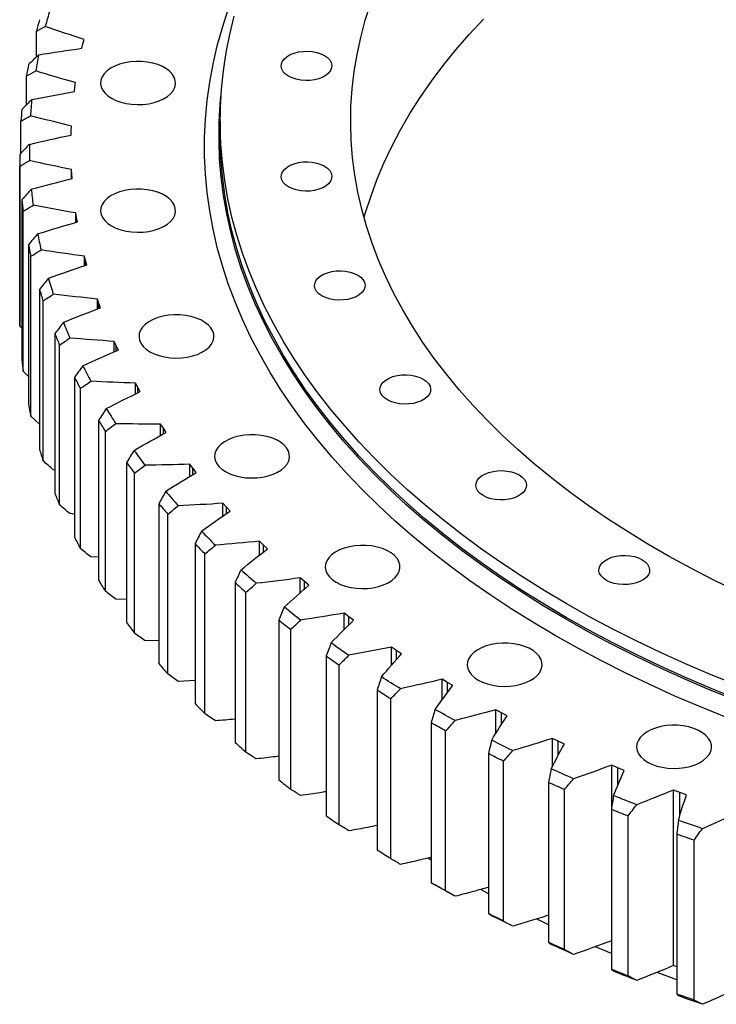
# Model space of a CAD drawing. Header units: millimetres. Extents: x 19 to 5115, y 5136 to 9143.
# Tile 8 of 13: x 3002 to 3290, y 6880 to 7287. Entities that reach past the tile are written whole.
import ezdxf

# ---------------------------------------------------------------- set-up
doc = ezdxf.new("R2010")
doc.units = ezdxf.units.MM
doc.header["$LTSCALE"] = 20

msp = doc.modelspace()

# ---------------------------------------------------------------- linework, layer by layer
at = {"color": 7, "linetype": 'Continuous', "lineweight": 25}
for p, q in [((3008.63, 7271.97), (3008.63, 7282.66)), ((3027.52, 7275.58), (3027.92, 7277.42)), ((3027.92, 7277.42), (3028.38, 7279.25)), ((3004.53, 7252.16), (3004.53, 7264.12)), ((3024.61, 7259.52), (3024.89, 7261.37)), ((3024.39, 7257.68), (3024.61, 7259.52)), ((3002.24, 7232.15), (3002.24, 7245.48)), ((3084.73, 7245.42), (3084.73, 7239.7)), ((3023.03, 7239.7), (3023.07, 7241.55)), ((3023.07, 7241.55), (3023.17, 7243.4)), ((3001.73, 7231.54), (3001.73, 7165.4)), ((3001.79, 7160.65), (3001.79, 7226.79)), ((3023.29, 7223.55), (3023.21, 7225.4)), ((3023.21, 7221.65), (3023.21, 7225.4)), ((3023.43, 7221.71), (3023.29, 7223.55)), ((3023.29, 7221.67), (3023.29, 7223.55)), ((3002.64, 7212.93), (3002.64, 7146.79)), ((3003.17, 7141.98), (3003.17, 7208.12)), ((3025.27, 7205.6), (3025.01, 7207.44)), ((3025.01, 7203.58), (3025.01, 7207.44)), ((3025.6, 7203.75), (3025.27, 7205.6)), ((3025.27, 7203.66), (3025.27, 7205.6)), ((3005.38, 7194.31), (3005.38, 7128.17)), ((3006.38, 7123.38), (3006.38, 7189.52)), ((3029.01, 7187.73), (3028.57, 7189.56)), ((3028.57, 7185.58), (3028.57, 7189.56)), ((3029.52, 7185.9), (3029.01, 7187.73)), ((3029.01, 7185.73), (3029.01, 7187.73)), ((3009.94, 7175.8), (3009.94, 7109.66)), ((3011.41, 7104.92), (3011.41, 7171.06)), ((3034.5, 7170.01), (3033.88, 7171.83)), ((3033.88, 7167.7), (3033.88, 7171.83)), ((3035.18, 7168.21), (3034.5, 7170.01)), ((3034.5, 7167.94), (3034.5, 7170.01)), ((3002.64, 7159.77), (3001.79, 7160.65)), ((3016.31, 7157.48), (3016.31, 7091.34)), ((3018.24, 7086.65), (3018.24, 7152.79)), ((3041.71, 7152.51), (3040.91, 7154.3)), ((3040.91, 7150), (3040.91, 7154.3)), ((3042.57, 7150.72), (3041.71, 7152.51)), ((3041.71, 7150.35), (3041.71, 7152.51)), ((3005.38, 7139.8), (3003.17, 7141.98)), ((3024.46, 7139.39), (3024.46, 7073.25)), ((3026.84, 7068.63), (3026.84, 7134.77)), ((3050.63, 7135.26), (3049.66, 7137.02)), ((3049.66, 7132.53), (3049.66, 7137.02)), ((3051.66, 7133.51), (3050.63, 7135.26)), ((3050.63, 7133.01), (3050.63, 7135.26)), ((3009.94, 7120.05), (3006.38, 7123.38)), ((3034.37, 7121.6), (3034.37, 7055.46)), ((3061.22, 7118.34), (3060.08, 7120.07)), ((3060.08, 7115.34), (3060.08, 7120.07)), ((3062.43, 7116.62), (3061.22, 7118.34)), ((3061.22, 7115.96), (3061.22, 7118.34)), ((3037.2, 7050.93), (3037.2, 7117.07)), ((3046, 7104.16), (3046, 7038.02)), ((3073.46, 7101.79), (3072.15, 7103.47)), ((3072.15, 7098.47), (3072.15, 7103.47)), ((3074.83, 7100.11), (3073.46, 7101.79)), ((3073.46, 7099.27), (3073.46, 7101.79)), ((3016.31, 7101.06), (3015.65, 7101.14)), ((3049.28, 7033.59), (3049.28, 7099.73)), ((3059.33, 7087.13), (3059.33, 7020.99)), ((3087.29, 7085.66), (3085.82, 7087.3)), ((3085.82, 7081.97), (3085.82, 7087.3)), ((3088.83, 7084.03), (3087.29, 7085.66)), ((3087.29, 7082.98), (3087.29, 7085.66)), ((3024.46, 7082.85), (3022.52, 7083.01)), ((3063.04, 7016.67), (3063.04, 7082.81)), ((3074.31, 7070.56), (3074.31, 7004.42)), ((3102.69, 7070.01), (3101.06, 7071.6)), ((3101.06, 7065.88), (3101.06, 7071.6)), ((3104.38, 7068.44), (3102.69, 7070.01)), ((3102.69, 7067.14), (3102.69, 7070.01)), ((3034.37, 7064.98), (3031.16, 7065.13)), ((3078.43, 7000.23), (3078.43, 7066.37)), ((3090.88, 7054.51), (3090.88, 6988.37)), ((3119.59, 7054.89), (3117.81, 7056.43)), ((3117.81, 7050.22), (3117.81, 7056.43)), ((3121.43, 7053.38), (3119.59, 7054.89)), ((3119.59, 7051.78), (3119.59, 7054.89)), ((3095.41, 6984.32), (3095.41, 7050.45)), ((3046, 7047.5), (3041.53, 7047.57)), ((3137.95, 7040.35), (3136.02, 7041.82)), ((3136.02, 7035.02), (3136.02, 7041.82)), ((3109.01, 7039.02), (3109.01, 6972.88)), ((3139.94, 7038.89), (3137.95, 7040.35)), ((3137.95, 7036.94), (3137.95, 7040.35)), ((3113.92, 6968.98), (3113.92, 7035.12)), ((3059.33, 7030.47), (3053.61, 7030.37)), ((3128.62, 7024.15), (3128.62, 6958.01)), ((3157.71, 7026.43), (3155.63, 7027.83)), ((3155.63, 7020.3), (3155.63, 7027.83)), ((3159.83, 7025.04), (3157.71, 7026.43)), ((3157.71, 7022.64), (3157.71, 7026.43)), ((3133.91, 6954.28), (3133.91, 7020.42)), ((3074.31, 7013.94), (3067.36, 7013.59)), ((3178.8, 7013.17), (3176.58, 7014.51)), ((3176.58, 7006), (3176.58, 7014.51)), ((3181.05, 7011.86), (3178.8, 7013.17)), ((3178.8, 7008.91), (3178.8, 7013.17)), ((3149.65, 7009.94), (3149.65, 6943.8)), ((3155.3, 6940.25), (3155.3, 7006.39)), ((3201.15, 7000.63), (3198.81, 7001.89)), ((3198.81, 6992.05), (3198.81, 7001.89)), ((3203.53, 6999.39), (3201.15, 7000.63)), ((3201.15, 6995.73), (3201.15, 7000.63)), ((3172.05, 6996.45), (3172.05, 6930.31)), ((3178.04, 6926.95), (3178.04, 6993.09)), ((3224.69, 6988.83), (3222.24, 6990.02)), ((3222.24, 6978.29), (3222.24, 6990.02)), ((3227.19, 6987.68), (3224.69, 6988.83)), ((3224.69, 6983.06), (3224.69, 6988.83)), ((3195.73, 6983.71), (3195.73, 6917.57)), ((3202.04, 6914.41), (3202.04, 6980.55)), ((3249.36, 6977.83), (3246.79, 6978.93)), ((3246.79, 6961.48), (3246.79, 6978.93)), ((3251.97, 6976.75), (3249.36, 6977.83)), ((3249.36, 6970.75), (3249.36, 6977.83)), ((3220.63, 6971.76), (3220.63, 6905.62)), ((3227.23, 6902.67), (3227.23, 6968.81)), ((3275.06, 6967.65), (3272.39, 6968.66)), ((3272.39, 6895.99), (3272.39, 6968.66)), ((3277.77, 6966.66), (3275.06, 6967.65)), ((3275.06, 6958.28), (3275.06, 6967.65)), ((3246.65, 6960.64), (3246.65, 6894.5)), ((3253.54, 6891.77), (3253.54, 6957.91)), ((3273.72, 6950.39), (3273.72, 6884.25)), ((3280.86, 6881.75), (3280.86, 6947.89)), ((3172.05, 6939.59), (3170.68, 6940.44)), ((3195.73, 6925.74), (3192.58, 6927.49)), ((3273.72, 6895.48), (3272.39, 6895.99)), ((3273.72, 6890.05), (3265.58, 6893.18))]:
    msp.add_line(p, q, dxfattribs=at)
at = {"color": 7, "linetype": 'Continuous', "lineweight": 25, "flags": 128}
for points in [[(3298.22, 7051.09), (3288.76, 7055.69), (3279.54, 7060.44), (3270.55, 7065.34), (3261.8, 7070.39), (3253.31, 7075.58), (3245.08, 7080.91), (3237.11, 7086.37), (3229.41, 7091.96), (3221.99, 7097.67), (3214.86, 7103.5), (3208.02, 7109.45), (3201.47, 7115.5), (3195.22, 7121.66), (3189.28, 7127.93), (3183.65, 7134.28), (3178.34, 7140.73), (3173.34, 7147.26), (3168.67, 7153.87), (3164.33, 7160.55), (3160.31, 7167.31), (3156.63, 7174.12), (3153.29, 7181), (3150.29, 7187.92), (3147.63, 7194.89), (3145.31, 7201.91), (3143.34, 7208.96), (3141.72, 7216.03), (3140.45, 7223.13), (3139.53, 7230.25), (3138.96, 7237.39), (3138.74, 7244.52), (3138.87, 7251.66), (3139.35, 7258.8), (3140.19, 7265.92), (3141.37, 7273.03), (3142.91, 7280.11), (3144.79, 7287.17), (3147.02, 7294.19)], [(3294.35, 6998.64), (3283.56, 7003.02), (3272.97, 7007.56), (3262.59, 7012.26), (3252.43, 7017.13), (3242.51, 7022.14), (3232.81, 7027.31), (3223.36, 7032.62), (3214.16, 7038.07), (3205.21, 7043.67), (3196.53, 7049.4), (3188.11, 7055.26), (3179.96, 7061.25), (3172.09, 7067.37), (3164.51, 7073.6), (3157.22, 7079.94), (3150.22, 7086.4), (3143.52, 7092.96), (3137.13, 7099.62), (3131.05, 7106.38), (3125.28, 7113.23), (3119.83, 7120.16), (3114.7, 7127.18), (3109.9, 7134.27), (3105.42, 7141.44), (3101.28, 7148.67), (3097.47, 7155.96), (3094, 7163.3), (3090.87, 7170.7), (3088.08, 7178.15), (3085.64, 7185.63), (3083.54, 7193.15), (3081.79, 7200.7), (3080.38, 7208.27), (3079.33, 7215.86), (3078.63, 7223.46), (3078.28, 7231.08), (3078.28, 7238.69), (3078.63, 7246.3), (3079.33, 7253.91), (3080.38, 7261.5), (3081.79, 7269.07), (3083.54, 7276.62), (3085.64, 7284.14), (3088.08, 7291.62)], [(3298.66, 7012.02), (3287.9, 7016.37), (3277.35, 7020.88), (3267.02, 7025.56), (3256.9, 7030.39), (3247.02, 7035.38), (3237.37, 7040.52), (3227.96, 7045.8), (3218.8, 7051.24), (3209.9, 7056.81), (3201.26, 7062.51), (3192.89, 7068.35), (3184.79, 7074.32), (3176.97, 7080.41), (3169.44, 7086.62), (3162.2, 7092.94), (3155.26, 7099.38), (3148.62, 7105.91), (3142.28, 7112.55), (3136.26, 7119.29), (3130.55, 7126.11), (3125.16, 7133.03), (3120.1, 7140.02), (3115.36, 7147.09), (3110.95, 7154.23), (3106.88, 7161.43), (3103.14, 7168.7), (3099.74, 7176.02), (3096.68, 7183.39), (3093.97, 7190.81), (3091.6, 7198.26), (3089.59, 7205.75), (3087.92, 7213.27), (3086.6, 7220.81), (3085.63, 7228.37), (3085.01, 7235.94), (3084.75, 7243.52), (3084.83, 7251.1), (3085.27, 7258.68), (3086.07, 7266.24), (3087.21, 7273.79), (3088.71, 7281.32), (3090.55, 7288.83)], [(3144.29, 7205.41), (3144.79, 7207.15), (3147.02, 7214.17), (3149.59, 7221.15), (3152.51, 7228.09), (3155.77, 7234.98), (3159.36, 7241.81), (3163.29, 7248.58), (3167.55, 7255.28), (3172.14, 7261.91), (3177.06, 7268.46), (3182.29, 7274.93), (3187.85, 7281.31), (3193.71, 7287.59)], [(3127.89, 7272.6), (3129.13, 7271.74), (3130.07, 7270.76), (3130.69, 7269.7), (3130.95, 7268.59), (3130.87, 7267.47), (3130.42, 7266.38), (3129.64, 7265.36), (3128.54, 7264.44), (3127.17, 7263.65), (3125.58, 7263.01), (3123.8, 7262.56), (3121.92, 7262.31), (3119.98, 7262.25), (3118.06, 7262.41), (3116.22, 7262.76), (3114.53, 7263.31), (3113.04, 7264.02), (3111.8, 7264.88), (3110.86, 7265.86), (3110.24, 7266.92), (3109.98, 7268.03), (3110.07, 7269.15), (3110.51, 7270.24), (3111.29, 7271.26), (3112.39, 7272.18), (3113.76, 7272.97), (3115.36, 7273.6), (3117.13, 7274.06), (3119.02, 7274.31), (3120.95, 7274.36), (3122.87, 7274.21), (3124.71, 7273.85), (3126.4, 7273.31), (3127.89, 7272.6)], [(3039.77, 7254.89), (3041.57, 7254), (3043.59, 7253.28), (3045.77, 7252.74), (3048.07, 7252.4), (3050.44, 7252.27), (3052.8, 7252.35), (3055.13, 7252.64), (3057.34, 7253.12), (3059.41, 7253.8), (3061.26, 7254.65), (3062.88, 7255.66), (3064.2, 7256.79), (3065.22, 7258.03), (3065.89, 7259.34), (3066.21, 7260.7), (3066.16, 7262.07), (3065.75, 7263.42), (3064.99, 7264.72), (3063.9, 7265.94), (3062.5, 7267.04), (3060.82, 7268.01), (3058.91, 7268.82), (3056.8, 7269.45), (3054.55, 7269.89), (3052.21, 7270.12), (3049.84, 7270.15), (3047.49, 7269.97), (3045.21, 7269.58), (3043.07, 7268.99), (3041.1, 7268.23), (3039.36, 7267.3), (3037.89, 7266.22), (3036.71, 7265.03), (3035.87, 7263.75), (3035.37, 7262.41), (3035.24, 7261.05), (3035.46, 7259.68), (3036.05, 7258.35), (3036.98, 7257.09), (3038.23, 7255.93), (3039.77, 7254.89)], [(3298.38, 7005.66), (3287.61, 7010.01), (3277.05, 7014.53), (3266.7, 7019.21), (3256.58, 7024.05), (3246.68, 7029.04), (3237.02, 7034.18), (3227.61, 7039.48), (3218.44, 7044.91), (3209.53, 7050.49), (3200.88, 7056.2), (3192.5, 7062.05), (3184.39, 7068.02), (3176.57, 7074.12), (3169.03, 7080.33), (3161.78, 7086.66), (3154.83, 7093.1), (3148.18, 7099.65), (3141.84, 7106.29), (3135.81, 7113.04), (3130.1, 7119.87), (3124.7, 7126.79), (3119.63, 7133.79), (3114.89, 7140.86), (3110.48, 7148.01), (3106.4, 7155.22), (3102.66, 7162.5), (3099.26, 7169.83), (3096.2, 7177.2), (3093.48, 7184.63), (3091.11, 7192.09), (3089.09, 7199.59), (3087.42, 7207.11), (3086.1, 7214.66), (3085.13, 7222.23), (3084.51, 7229.81), (3084.25, 7237.4), (3084.33, 7244.98), (3084.77, 7252.57), (3085.06, 7255.67)], [(3298.66, 7006.31), (3287.9, 7010.65), (3277.35, 7015.17), (3267.02, 7019.84), (3256.9, 7024.67), (3247.02, 7029.66), (3237.37, 7034.8), (3227.96, 7040.09), (3218.8, 7045.52), (3209.9, 7051.09), (3201.26, 7056.8), (3192.89, 7062.64), (3184.79, 7068.6), (3176.97, 7074.69), (3169.44, 7080.9), (3162.2, 7087.23), (3155.26, 7093.66), (3148.62, 7100.2), (3142.28, 7106.84), (3136.26, 7113.57), (3130.55, 7120.4), (3125.16, 7127.31), (3120.1, 7134.3), (3115.36, 7141.37), (3110.95, 7148.51), (3106.88, 7155.72), (3103.14, 7162.98), (3099.74, 7170.31), (3096.68, 7177.68), (3093.97, 7185.09), (3091.6, 7192.55), (3089.59, 7200.04), (3087.92, 7207.56), (3086.6, 7215.1), (3085.63, 7222.66), (3085.01, 7230.23), (3084.75, 7237.81), (3084.73, 7239.7)], [(3127.89, 7226.81), (3129.13, 7225.95), (3130.07, 7224.97), (3130.69, 7223.91), (3130.95, 7222.8), (3130.87, 7221.69), (3130.42, 7220.6), (3129.64, 7219.57), (3128.54, 7218.65), (3127.17, 7217.86), (3125.58, 7217.23), (3123.8, 7216.78), (3121.92, 7216.52), (3119.98, 7216.47), (3118.06, 7216.62), (3116.22, 7216.98), (3114.53, 7217.52), (3113.04, 7218.24), (3111.8, 7219.1), (3110.86, 7220.08), (3110.24, 7221.14), (3109.98, 7222.24), (3110.07, 7223.36), (3110.51, 7224.45), (3111.29, 7225.47), (3112.39, 7226.4), (3113.76, 7227.19), (3115.36, 7227.82), (3117.13, 7228.27), (3119.02, 7228.53), (3120.95, 7228.58), (3122.87, 7228.42), (3124.71, 7228.07), (3126.4, 7227.52), (3127.89, 7226.81)], [(3039.77, 7202.06), (3041.57, 7201.17), (3043.59, 7200.45), (3045.77, 7199.91), (3048.07, 7199.57), (3050.44, 7199.44), (3052.8, 7199.52), (3055.13, 7199.81), (3057.34, 7200.29), (3059.41, 7200.97), (3061.26, 7201.82), (3062.88, 7202.83), (3064.2, 7203.96), (3065.22, 7205.2), (3065.89, 7206.52), (3066.21, 7207.87), (3066.16, 7209.24), (3065.75, 7210.59), (3064.99, 7211.89), (3063.9, 7213.11), (3062.5, 7214.21), (3060.82, 7215.18), (3058.91, 7215.99), (3056.8, 7216.62), (3054.55, 7217.06), (3052.21, 7217.29), (3049.84, 7217.32), (3047.49, 7217.14), (3045.21, 7216.75), (3043.07, 7216.16), (3041.1, 7215.4), (3039.36, 7214.47), (3037.89, 7213.39), (3036.71, 7212.2), (3035.87, 7210.92), (3035.37, 7209.58), (3035.24, 7208.22), (3035.46, 7206.85), (3036.05, 7205.52), (3036.98, 7204.26), (3038.23, 7203.1), (3039.77, 7202.06)], [(3141.66, 7181.72), (3142.9, 7180.86), (3143.84, 7179.88), (3144.46, 7178.82), (3144.73, 7177.71), (3144.64, 7176.6), (3144.19, 7175.51), (3143.41, 7174.48), (3142.32, 7173.56), (3140.95, 7172.77), (3139.35, 7172.14), (3137.58, 7171.69), (3135.69, 7171.43), (3133.75, 7171.38), (3131.83, 7171.53), (3130, 7171.89), (3128.3, 7172.43), (3126.81, 7173.15), (3125.58, 7174.01), (3124.63, 7174.99), (3124.02, 7176.05), (3123.75, 7177.15), (3123.84, 7178.27), (3124.28, 7179.36), (3125.07, 7180.38), (3126.16, 7181.31), (3127.53, 7182.1), (3129.13, 7182.73), (3130.9, 7183.18), (3132.79, 7183.44), (3134.72, 7183.49), (3136.64, 7183.33), (3138.48, 7182.98), (3140.17, 7182.43), (3141.66, 7181.72)], [(3055.66, 7150.03), (3057.46, 7149.14), (3059.48, 7148.42), (3061.66, 7147.88), (3063.96, 7147.54), (3066.33, 7147.41), (3068.7, 7147.49), (3071.02, 7147.78), (3073.23, 7148.27), (3075.3, 7148.94), (3077.16, 7149.79), (3078.77, 7150.8), (3080.1, 7151.94), (3081.11, 7153.17), (3081.78, 7154.49), (3082.1, 7155.85), (3082.05, 7157.22), (3081.65, 7158.57), (3080.89, 7159.86), (3079.79, 7161.08), (3078.39, 7162.18), (3076.71, 7163.15), (3074.8, 7163.96), (3072.69, 7164.59), (3070.44, 7165.03), (3068.11, 7165.27), (3065.73, 7165.29), (3063.38, 7165.11), (3061.11, 7164.72), (3058.96, 7164.14), (3056.99, 7163.37), (3055.25, 7162.44), (3053.78, 7161.37), (3052.6, 7160.18), (3051.76, 7158.9), (3051.26, 7157.56), (3051.13, 7156.19), (3051.35, 7154.82), (3051.94, 7153.5), (3052.87, 7152.24), (3054.12, 7151.07), (3055.66, 7150.03)], [(3168.79, 7138.7), (3170.03, 7137.83), (3170.97, 7136.86), (3171.59, 7135.8), (3171.85, 7134.69), (3171.76, 7133.57), (3171.32, 7132.48), (3170.54, 7131.46), (3169.44, 7130.54), (3168.07, 7129.75), (3166.47, 7129.11), (3164.7, 7128.66), (3162.82, 7128.41), (3160.88, 7128.35), (3158.96, 7128.51), (3157.12, 7128.86), (3155.43, 7129.41), (3153.94, 7130.12), (3152.7, 7130.98), (3151.76, 7131.96), (3151.14, 7133.02), (3150.88, 7134.13), (3150.97, 7135.25), (3151.41, 7136.34), (3152.19, 7137.36), (3153.29, 7138.28), (3154.66, 7139.07), (3156.26, 7139.7), (3158.03, 7140.16), (3159.91, 7140.41), (3161.85, 7140.46), (3163.77, 7140.31), (3165.61, 7139.95), (3167.3, 7139.41), (3168.79, 7138.7)], [(3086.96, 7100.39), (3088.76, 7099.5), (3090.78, 7098.77), (3092.96, 7098.24), (3095.26, 7097.9), (3097.63, 7097.77), (3100, 7097.85), (3102.32, 7098.14), (3104.53, 7098.62), (3106.6, 7099.3), (3108.46, 7100.15), (3110.07, 7101.16), (3111.4, 7102.29), (3112.41, 7103.53), (3113.08, 7104.84), (3113.4, 7106.2), (3113.35, 7107.57), (3112.94, 7108.92), (3112.19, 7110.22), (3111.09, 7111.44), (3109.69, 7112.54), (3108.01, 7113.51), (3106.1, 7114.32), (3103.99, 7114.95), (3101.74, 7115.39), (3099.41, 7115.62), (3097.03, 7115.65), (3094.68, 7115.47), (3092.41, 7115.08), (3090.26, 7114.49), (3088.29, 7113.73), (3086.55, 7112.8), (3085.08, 7111.72), (3083.9, 7110.53), (3083.06, 7109.25), (3082.56, 7107.91), (3082.43, 7106.54), (3082.65, 7105.18), (3083.24, 7103.85), (3084.17, 7102.59), (3085.42, 7101.43), (3086.96, 7100.39)], [(3208.44, 7099.04), (3209.68, 7098.18), (3210.63, 7097.21), (3211.24, 7096.15), (3211.51, 7095.04), (3211.42, 7093.92), (3210.98, 7092.83), (3210.19, 7091.81), (3209.1, 7090.89), (3207.73, 7090.09), (3206.13, 7089.46), (3204.36, 7089.01), (3202.47, 7088.75), (3200.54, 7088.7), (3198.62, 7088.86), (3196.78, 7089.21), (3195.09, 7089.76), (3193.6, 7090.47), (3192.36, 7091.33), (3191.41, 7092.31), (3190.8, 7093.37), (3190.53, 7094.48), (3190.62, 7095.6), (3191.06, 7096.68), (3191.85, 7097.71), (3192.94, 7098.63), (3194.31, 7099.42), (3195.91, 7100.05), (3197.68, 7100.5), (3199.57, 7100.76), (3201.51, 7100.81), (3203.42, 7100.66), (3205.26, 7100.3), (3206.95, 7099.76), (3208.44, 7099.04)], [(3132.72, 7054.64), (3134.52, 7053.75), (3136.54, 7053.02), (3138.72, 7052.49), (3141.02, 7052.15), (3143.38, 7052.02), (3145.75, 7052.1), (3148.07, 7052.38), (3150.29, 7052.87), (3152.35, 7053.55), (3154.21, 7054.4), (3155.82, 7055.4), (3157.15, 7056.54), (3158.16, 7057.78), (3158.84, 7059.09), (3159.15, 7060.45), (3159.11, 7061.82), (3158.7, 7063.17), (3157.94, 7064.47), (3156.85, 7065.68), (3155.45, 7066.79), (3153.77, 7067.76), (3151.85, 7068.57), (3149.75, 7069.2), (3147.5, 7069.64), (3145.16, 7069.87), (3142.79, 7069.9), (3140.44, 7069.71), (3138.16, 7069.33), (3136.02, 7068.74), (3134.05, 7067.98), (3132.31, 7067.04), (3130.83, 7065.97), (3129.66, 7064.78), (3128.82, 7063.5), (3128.32, 7062.16), (3128.18, 7060.79), (3128.41, 7059.43), (3128.99, 7058.1), (3129.92, 7056.84), (3131.17, 7055.68), (3132.72, 7054.64)], [(3259.43, 7063.97), (3260.66, 7063.11), (3261.61, 7062.13), (3262.22, 7061.07), (3262.49, 7059.96), (3262.4, 7058.85), (3261.96, 7057.76), (3261.17, 7056.73), (3260.08, 7055.81), (3258.71, 7055.02), (3257.11, 7054.39), (3255.34, 7053.94), (3253.45, 7053.68), (3251.52, 7053.63), (3249.6, 7053.78), (3247.76, 7054.14), (3246.07, 7054.68), (3244.58, 7055.4), (3243.34, 7056.26), (3242.4, 7057.24), (3241.78, 7058.3), (3241.51, 7059.4), (3241.6, 7060.52), (3242.05, 7061.61), (3242.83, 7062.63), (3243.92, 7063.56), (3245.29, 7064.35), (3246.89, 7064.98), (3248.66, 7065.43), (3250.55, 7065.69), (3252.49, 7065.74), (3254.4, 7065.58), (3256.24, 7065.23), (3257.93, 7064.68), (3259.43, 7063.97)], [(3191.54, 7014.17), (3193.34, 7013.28), (3195.36, 7012.55), (3197.54, 7012.02), (3199.84, 7011.68), (3202.21, 7011.55), (3204.58, 7011.63), (3206.9, 7011.91), (3209.11, 7012.4), (3211.18, 7013.08), (3213.04, 7013.93), (3214.65, 7014.93), (3215.98, 7016.07), (3216.99, 7017.31), (3217.66, 7018.62), (3217.98, 7019.98), (3217.93, 7021.35), (3217.53, 7022.7), (3216.77, 7024), (3215.67, 7025.21), (3214.27, 7026.32), (3212.59, 7027.29), (3210.68, 7028.1), (3208.57, 7028.73), (3206.32, 7029.17), (3203.99, 7029.4), (3201.61, 7029.43), (3199.26, 7029.24), (3196.99, 7028.86), (3194.84, 7028.27), (3192.87, 7027.51), (3191.13, 7026.57), (3189.66, 7025.5), (3188.48, 7024.31), (3187.64, 7023.03), (3187.14, 7021.69), (3187.01, 7020.32), (3187.23, 7018.96), (3187.82, 7017.63), (3188.75, 7016.37), (3190, 7015.21), (3191.54, 7014.17)], [(3159.36, 7010.54), (3158.37, 7011.15), (3157.38, 7011.76), (3156.4, 7012.38), (3155.41, 7012.99), (3154.43, 7013.61), (3153.46, 7014.23), (3152.48, 7014.85), (3151.51, 7015.47)], [(3155.3, 7006.39), (3154.59, 7006.83), (3153.88, 7007.28), (3153.17, 7007.72), (3152.47, 7008.16), (3151.76, 7008.61), (3151.06, 7009.05), (3150.36, 7009.5), (3149.65, 7009.94)], [(3182, 6997.36), (3180.95, 6997.94), (3179.91, 6998.52), (3178.86, 6999.1), (3177.82, 6999.68), (3176.78, 7000.27), (3175.75, 7000.85), (3174.71, 7001.44), (3173.68, 7002.03)], [(3178.04, 6993.09), (3177.29, 6993.51), (3176.53, 6993.92), (3175.78, 6994.34), (3175.03, 6994.76), (3174.29, 6995.18), (3173.54, 6995.6), (3172.79, 6996.03), (3172.05, 6996.45)], [(3261.65, 6980.21), (3263.45, 6979.32), (3265.46, 6978.59), (3267.65, 6978.06), (3269.95, 6977.72), (3272.31, 6977.59), (3274.68, 6977.67), (3277, 6977.96), (3279.22, 6978.44), (3281.28, 6979.12), (3283.14, 6979.97), (3284.75, 6980.98), (3286.08, 6982.11), (3287.09, 6983.35), (3287.76, 6984.66), (3288.08, 6986.02), (3288.04, 6987.39), (3287.63, 6988.74), (3286.87, 6990.04), (3285.78, 6991.26), (3284.37, 6992.36), (3282.7, 6993.33), (3280.78, 6994.14), (3278.68, 6994.77), (3276.43, 6995.21), (3274.09, 6995.44), (3271.72, 6995.47), (3269.36, 6995.29), (3267.09, 6994.9), (3264.94, 6994.31), (3262.98, 6993.55), (3261.23, 6992.62), (3259.76, 6991.54), (3258.59, 6990.35), (3257.74, 6989.07), (3257.25, 6987.73), (3257.11, 6986.36), (3257.34, 6985), (3257.92, 6983.67), (3258.85, 6982.41), (3260.1, 6981.25), (3261.65, 6980.21)], [(3205.9, 6984.95), (3204.79, 6985.49), (3203.69, 6986.04), (3202.59, 6986.58), (3201.5, 6987.13), (3200.4, 6987.68), (3199.31, 6988.23), (3198.22, 6988.78), (3197.14, 6989.34)], [(3202.04, 6980.55), (3201.25, 6980.94), (3200.46, 6981.33), (3199.67, 6981.73), (3198.88, 6982.12), (3198.09, 6982.51), (3197.3, 6982.91), (3196.52, 6983.31), (3195.73, 6983.71)], [(3230.97, 6973.34), (3229.82, 6973.84), (3228.66, 6974.35), (3227.51, 6974.86), (3226.37, 6975.37), (3225.22, 6975.88), (3224.08, 6976.4), (3222.94, 6976.91), (3221.8, 6977.43)], [(3227.23, 6968.81), (3226.4, 6969.17), (3225.57, 6969.54), (3224.75, 6969.91), (3223.92, 6970.28), (3223.09, 6970.65), (3222.27, 6971.02), (3221.45, 6971.39), (3220.63, 6971.76)], [(3257.14, 6962.56), (3255.94, 6963.03), (3254.74, 6963.5), (3253.54, 6963.97), (3252.35, 6964.44), (3251.15, 6964.91), (3249.96, 6965.39), (3248.77, 6965.87), (3247.58, 6966.35)], [(3253.54, 6957.91), (3252.67, 6958.25), (3251.81, 6958.59), (3250.95, 6958.93), (3250.08, 6959.27), (3249.22, 6959.61), (3248.36, 6959.95), (3247.51, 6960.3), (3246.65, 6960.64)], [(3284.33, 6952.66), (3283.09, 6953.08), (3281.84, 6953.51), (3280.6, 6953.94), (3279.36, 6954.38), (3278.12, 6954.81), (3276.88, 6955.25), (3275.65, 6955.69), (3274.41, 6956.13)], [(3280.86, 6947.89), (3279.97, 6948.2), (3279.07, 6948.51), (3278.18, 6948.82), (3277.28, 6949.14), (3276.39, 6949.45), (3275.5, 6949.76), (3274.61, 6950.08), (3273.72, 6950.39)], [(3155.3, 6940.25), (3154.59, 6940.69), (3153.88, 6941.14), (3153.17, 6941.58), (3152.47, 6942.02), (3151.76, 6942.47), (3151.06, 6942.91), (3150.36, 6943.36), (3149.65, 6943.8)], [(3178.04, 6926.95), (3177.29, 6927.37), (3176.53, 6927.78), (3175.78, 6928.2), (3175.03, 6928.62), (3174.29, 6929.04), (3173.54, 6929.46), (3172.79, 6929.89), (3172.05, 6930.31)], [(3182, 6924.69), (3180.95, 6925.27), (3179.91, 6925.85), (3178.86, 6926.43), (3177.82, 6927.01), (3176.78, 6927.6), (3175.75, 6928.18), (3174.71, 6928.77), (3173.68, 6929.36)], [(3202.04, 6914.41), (3201.25, 6914.8), (3200.46, 6915.19), (3199.67, 6915.59), (3198.88, 6915.98), (3198.09, 6916.38), (3197.3, 6916.77), (3196.52, 6917.17), (3195.73, 6917.57)], [(3205.9, 6912.28), (3204.79, 6912.82), (3203.69, 6913.36), (3202.59, 6913.91), (3201.5, 6914.46), (3200.4, 6915.01), (3199.31, 6915.56), (3198.22, 6916.11), (3197.14, 6916.66)], [(3220.63, 6912.86), (3217.84, 6914.22), (3215.74, 6915.26)], [(3227.23, 6902.67), (3226.4, 6903.03), (3225.57, 6903.4), (3224.75, 6903.77), (3223.92, 6904.14), (3223.09, 6904.51), (3222.27, 6904.88), (3221.45, 6905.25), (3220.63, 6905.62)], [(3230.97, 6900.66), (3229.82, 6901.17), (3228.66, 6901.68), (3227.51, 6902.19), (3226.37, 6902.7), (3225.22, 6903.21), (3224.08, 6903.72), (3222.94, 6904.24), (3221.8, 6904.76)], [(3246.65, 6900.96), (3240.13, 6903.8), (3240.1, 6903.81)], [(3253.54, 6891.77), (3252.67, 6892.11), (3251.81, 6892.45), (3250.95, 6892.79), (3250.08, 6893.13), (3249.22, 6893.47), (3248.36, 6893.81), (3247.51, 6894.16), (3246.65, 6894.5)], [(3257.14, 6889.89), (3255.94, 6890.36), (3254.74, 6890.82), (3253.54, 6891.3), (3252.35, 6891.77), (3251.15, 6892.24), (3249.96, 6892.72), (3248.77, 6893.2), (3247.58, 6893.68)], [(3280.86, 6881.75), (3279.97, 6882.06), (3279.07, 6882.37), (3278.18, 6882.68), (3277.28, 6883), (3276.39, 6883.31), (3275.5, 6883.62), (3274.61, 6883.94), (3273.72, 6884.25)], [(3284.33, 6879.98), (3283.09, 6880.41), (3281.84, 6880.84), (3280.6, 6881.27), (3279.36, 6881.7), (3278.12, 6882.14), (3276.88, 6882.58), (3275.65, 6883.01), (3274.41, 6883.45)]]:
    msp.add_lwpolyline(points, dxfattribs=at)
at = {"color": 7, "linetype": 'Continuous', "lineweight": 25}
for centre, radius, start, end in [((3209.85, 7232.01), 204.41, 163.1606, 165.0858), ((3207.28, 7228.73), 205.84, 163.4348, 164.8116), ((3201.4, 7234.02), 195.71, 168.5531, 170.535), ((3198.77, 7230.75), 197.09, 168.8354, 170.2526), ((3196.43, 7234.72), 190.7, 174.084, 176.1004), ((3193.77, 7231.46), 192.04, 174.3712, 175.8132), ((3195.07, 7234.8), 189.33, 179.6892, 181.7153), ((3192.39, 7231.54), 190.66, 179.9778, 181.4267), ((3197.34, 7234.97), 191.61, 185.2983, 187.3084), ((3194.68, 7231.71), 192.95, 185.5846, 187.022), ((3203.19, 7235.93), 197.54, 190.8407, 192.8103), ((3200.57, 7232.68), 198.93, 191.1212, 192.5297), ((3212.49, 7238.37), 207.16, 196.2513, 198.1595), ((3209.94, 7235.13), 208.62, 196.5231, 197.8876), ((3192.39, 7165.4), 190.66, 179.9778, 181.4267), ((3225.04, 7242.92), 220.51, 201.4758, 203.3062), ((3222.58, 7239.72), 222.06, 201.7366, 203.0454), ((3194.68, 7165.57), 192.95, 185.5846, 187.022), ((3240.55, 7250.15), 237.63, 206.4735, 208.2148), ((3238.2, 7247), 239.3, 206.7215, 207.9668), ((3200.57, 7166.54), 198.93, 191.1212, 192.5297), ((3258.7, 7260.54), 258.54, 211.2178, 212.8639), ((3256.47, 7257.45), 260.36, 211.4522, 212.6294), ((3209.94, 7168.99), 208.62, 196.5231, 197.8876), ((3279.07, 7274.45), 283.23, 215.6955, 217.2446), ((3276.99, 7271.47), 285.22, 215.9162, 217.0239), ((3222.58, 7173.58), 222.06, 201.7366, 203.0454), ((3301.25, 7292.17), 311.61, 219.9048, 221.3583), ((3299.33, 7289.31), 313.8, 220.1118, 221.1512), ((3238.2, 7180.86), 239.3, 206.7215, 207.9668), ((3324.76, 7313.81), 343.57, 223.8521, 225.214), ((3323, 7311.11), 345.99, 224.0461, 225.02), ((3349.11, 7339.4), 378.9, 227.5502, 228.826), ((3256.47, 7191.31), 260.36, 211.4522, 212.6294), ((3347.53, 7336.87), 381.57, 227.7319, 228.6443), ((3373.83, 7368.79), 417.31, 231.0153, 232.2116), ((3276.99, 7205.33), 285.22, 215.9162, 217.0239), ((3372.42, 7366.47), 420.25, 231.1857, 232.0412), ((3398.43, 7401.74), 458.44, 234.2659, 235.3896), ((3397.19, 7399.65), 461.67, 234.426, 235.2295), ((3299.33, 7223.17), 313.8, 220.1118, 221.1512), ((3323, 7244.97), 345.99, 224.0461, 225.02), ((3347.53, 7270.73), 381.57, 227.7319, 228.6443), ((3372.42, 7300.33), 420.25, 231.1857, 232.0412), ((3397.19, 7333.51), 461.67, 234.426, 235.2295)]:
    msp.add_arc(centre, radius, start, end, dxfattribs=at)
for points in [[(3008.63, 7282.66), (3009.86, 7283.31), (3011.09, 7283.96), (3012.33, 7284.62)], [(3028.38, 7279.25), (3022.97, 7280.99), (3017.63, 7282.78), (3012.33, 7284.62)], [(3009.57, 7272.86), (3008.19, 7271.55), (3006.8, 7270.23), (3005.41, 7268.91)], [(3009.57, 7272.86), (3015.53, 7273.83), (3021.51, 7274.74), (3027.52, 7275.58)], [(3004.53, 7264.12), (3005.8, 7264.81), (3007.07, 7265.51), (3008.35, 7266.21)], [(3024.89, 7261.37), (3019.33, 7262.93), (3013.82, 7264.54), (3008.35, 7266.21)], [(3006.75, 7254.38), (3012.6, 7255.54), (3018.48, 7256.64), (3024.39, 7257.68)], [(3006.75, 7254.38), (3005.38, 7253.02), (3004.02, 7251.66), (3002.66, 7250.29)], [(3002.24, 7245.48), (3003.55, 7246.21), (3004.86, 7246.95), (3006.17, 7247.69)], [(3023.17, 7243.4), (3017.46, 7244.77), (3011.8, 7246.2), (3006.17, 7247.69)], [(3005.74, 7235.83), (3011.47, 7237.18), (3017.23, 7238.47), (3023.03, 7239.7)], [(3005.74, 7235.83), (3004.4, 7234.43), (3003.07, 7233.02), (3001.73, 7231.61)], [(3001.79, 7226.79), (3003.13, 7227.57), (3004.48, 7228.35), (3005.82, 7229.13)], [(3023.21, 7225.4), (3017.38, 7226.59), (3011.58, 7227.83), (3005.82, 7229.13)], [(3006.55, 7217.28), (3012.13, 7218.81), (3017.76, 7220.29), (3023.43, 7221.71)], [(3006.55, 7217.28), (3005.24, 7215.83), (3003.94, 7214.38), (3002.64, 7212.93)], [(3003.17, 7208.12), (3004.54, 7208.94), (3005.91, 7209.77), (3007.28, 7210.6)], [(3025.01, 7207.44), (3019.07, 7208.43), (3013.16, 7209.48), (3007.28, 7210.6)], [(3009.17, 7198.78), (3014.6, 7200.49), (3020.08, 7202.15), (3025.6, 7203.75)], [(3009.17, 7198.78), (3007.91, 7197.29), (3006.64, 7195.8), (3005.38, 7194.31)], [(3006.38, 7189.52), (3007.78, 7190.39), (3009.17, 7191.26), (3010.56, 7192.13)], [(3028.57, 7189.56), (3022.54, 7190.36), (3016.54, 7191.22), (3010.56, 7192.13)], [(3013.61, 7180.4), (3018.86, 7182.29), (3024.16, 7184.12), (3029.52, 7185.9)], [(3013.61, 7180.4), (3012.38, 7178.87), (3011.16, 7177.34), (3009.94, 7175.8)], [(3011.41, 7171.06), (3012.82, 7171.97), (3014.23, 7172.89), (3015.65, 7173.81)], [(3033.88, 7171.83), (3027.78, 7172.43), (3021.71, 7173.09), (3015.65, 7173.81)], [(3019.84, 7162.19), (3024.89, 7164.25), (3030.01, 7166.25), (3035.18, 7168.21)], [(3019.84, 7162.19), (3018.66, 7160.62), (3017.48, 7159.05), (3016.31, 7157.48)], [(3018.24, 7152.79), (3019.66, 7153.75), (3021.09, 7154.71), (3022.52, 7155.68)], [(3040.91, 7154.3), (3034.77, 7154.7), (3028.64, 7155.16), (3022.52, 7155.68)], [(3027.84, 7144.22), (3032.69, 7146.44), (3037.6, 7148.61), (3042.57, 7150.72)], [(3027.84, 7144.22), (3026.71, 7142.61), (3025.58, 7141), (3024.46, 7139.39)], [(3026.84, 7134.77), (3028.28, 7135.78), (3029.72, 7136.79), (3031.16, 7137.8)], [(3049.66, 7137.02), (3043.48, 7137.22), (3037.32, 7137.48), (3031.16, 7137.8)], [(3037.59, 7126.53), (3042.21, 7128.91), (3046.9, 7131.23), (3051.66, 7133.51)], [(3037.59, 7126.53), (3036.51, 7124.89), (3035.44, 7123.25), (3034.37, 7121.6)], [(3037.2, 7117.07), (3038.65, 7118.12), (3040.09, 7119.18), (3041.53, 7120.24)], [(3060.08, 7120.07), (3053.9, 7120.06), (3047.71, 7120.12), (3041.53, 7120.24)], [(3049.06, 7109.2), (3053.44, 7111.72), (3057.9, 7114.19), (3062.43, 7116.62)], [(3049.06, 7109.2), (3048.04, 7107.52), (3047.02, 7105.84), (3046, 7104.16)], [(3015.65, 7101.14), (3014.23, 7102.39), (3012.82, 7103.65), (3011.41, 7104.92)], [(3049.28, 7099.73), (3050.73, 7100.83), (3052.17, 7101.93), (3053.61, 7103.04)], [(3072.15, 7103.47), (3065.97, 7103.27), (3059.8, 7103.12), (3053.61, 7103.04)], [(3062.21, 7092.26), (3066.34, 7094.92), (3070.54, 7097.54), (3074.83, 7100.11)], [(3062.21, 7092.26), (3061.25, 7090.55), (3060.29, 7088.84), (3059.33, 7087.13)], [(3022.52, 7083.01), (3021.09, 7084.22), (3019.66, 7085.43), (3018.24, 7086.65)], [(3063.04, 7082.81), (3064.48, 7083.96), (3065.92, 7085.11), (3067.36, 7086.26)], [(3085.82, 7087.3), (3079.68, 7086.89), (3073.52, 7086.55), (3067.36, 7086.26)], [(3077, 7075.78), (3080.86, 7078.57), (3084.8, 7081.32), (3088.83, 7084.03)], [(3077, 7075.78), (3076.1, 7074.04), (3075.2, 7072.3), (3074.31, 7070.56)], [(3078.43, 7066.37), (3079.86, 7067.56), (3081.3, 7068.76), (3082.72, 7069.96)], [(3101.06, 7071.6), (3094.96, 7070.99), (3088.85, 7070.45), (3082.72, 7069.96)], [(3031.16, 7065.13), (3029.72, 7066.3), (3028.28, 7067.46), (3026.84, 7068.63)], [(3093.38, 7059.82), (3096.96, 7062.73), (3100.63, 7065.6), (3104.38, 7068.44)], [(3093.38, 7059.82), (3092.54, 7058.05), (3091.71, 7056.28), (3090.88, 7054.51)], [(3095.41, 7050.45), (3096.83, 7051.7), (3098.25, 7052.94), (3099.67, 7054.19)], [(3117.81, 7056.43), (3111.78, 7055.62), (3105.74, 7054.88), (3099.67, 7054.19)], [(3111.29, 7044.41), (3114.59, 7047.43), (3117.97, 7050.42), (3121.43, 7053.38)], [(3041.53, 7047.57), (3040.09, 7048.68), (3038.65, 7049.8), (3037.2, 7050.93)], [(3111.29, 7044.41), (3110.53, 7042.61), (3109.76, 7040.82), (3109.01, 7039.02)], [(3136.02, 7041.82), (3130.08, 7040.82), (3124.12, 7039.88), (3118.12, 7039)], [(3113.92, 7035.12), (3115.33, 7036.41), (3116.73, 7037.7), (3118.12, 7039)], [(3130.69, 7029.61), (3133.68, 7032.74), (3136.76, 7035.83), (3139.94, 7038.89)], [(3053.61, 7030.37), (3052.17, 7031.44), (3050.73, 7032.51), (3049.28, 7033.59)], [(3130.69, 7029.61), (3130, 7027.79), (3129.3, 7025.97), (3128.62, 7024.15)], [(3133.91, 7020.42), (3135.29, 7021.75), (3136.67, 7023.09), (3138.04, 7024.43)], [(3155.63, 7027.83), (3149.8, 7026.64), (3143.94, 7025.51), (3138.04, 7024.43)], [(3151.51, 7015.47), (3154.19, 7018.69), (3156.96, 7021.88), (3159.83, 7025.04)], [(3067.36, 7013.59), (3065.92, 7014.61), (3064.48, 7015.64), (3063.04, 7016.67)], [(3151.51, 7015.47), (3150.89, 7013.63), (3150.27, 7011.79), (3149.65, 7009.94)], [(3176.58, 7014.51), (3170.88, 7013.13), (3165.14, 7011.8), (3159.36, 7010.54)], [(3155.3, 7006.39), (3156.66, 7007.77), (3158.01, 7009.15), (3159.36, 7010.54)], [(3173.68, 7002.03), (3176.04, 7005.33), (3178.5, 7008.61), (3181.05, 7011.86)], [(3082.72, 6997.29), (3081.3, 6998.27), (3079.86, 6999.25), (3078.43, 7000.23)], [(3173.68, 7002.03), (3173.13, 7000.17), (3172.59, 6998.31), (3172.05, 6996.45)], [(3198.81, 7001.89), (3193.25, 7000.33), (3187.65, 6998.82), (3182, 6997.36)], [(3178.04, 6993.09), (3179.36, 6994.51), (3180.68, 6995.93), (3182, 6997.36)], [(3197.14, 6989.34), (3199.17, 6992.71), (3201.3, 6996.06), (3203.53, 6999.39)], [(3197.14, 6989.34), (3196.66, 6987.46), (3196.2, 6985.58), (3195.73, 6983.71)], [(3222.24, 6990.02), (3216.84, 6988.28), (3211.4, 6986.59), (3205.9, 6984.95)], [(3221.8, 6977.43), (3223.49, 6980.86), (3225.29, 6984.28), (3227.19, 6987.68)], [(3099.67, 6981.52), (3098.25, 6982.45), (3096.83, 6983.38), (3095.41, 6984.32)], [(3202.04, 6980.55), (3203.33, 6982.01), (3204.61, 6983.48), (3205.9, 6984.95)], [(3221.8, 6977.43), (3221.4, 6975.54), (3221.01, 6973.65), (3220.63, 6971.76)], [(3246.79, 6978.93), (3241.57, 6977.01), (3236.3, 6975.15), (3230.97, 6973.34)], [(3247.58, 6966.35), (3248.94, 6969.83), (3250.4, 6973.3), (3251.97, 6976.75)], [(3227.23, 6968.81), (3228.48, 6970.31), (3229.73, 6971.82), (3230.97, 6973.34)], [(3118.12, 6966.32), (3116.73, 6967.21), (3115.33, 6968.09), (3113.92, 6968.98)], [(3272.39, 6968.66), (3267.37, 6966.58), (3262.29, 6964.54), (3257.14, 6962.56)], [(3247.58, 6966.35), (3247.27, 6964.45), (3246.96, 6962.54), (3246.65, 6960.64)], [(3274.41, 6956.13), (3275.43, 6959.65), (3276.55, 6963.16), (3277.77, 6966.66)], [(3253.54, 6957.91), (3254.74, 6959.46), (3255.95, 6961.01), (3257.14, 6962.56)], [(3298.95, 6959.25), (3294.15, 6957), (3289.27, 6954.81), (3284.33, 6952.66)], [(3274.41, 6956.13), (3274.18, 6954.21), (3273.95, 6952.3), (3273.72, 6950.39)], [(3138.04, 6951.76), (3136.67, 6952.6), (3135.29, 6953.44), (3133.91, 6954.28)], [(3280.86, 6947.89), (3282.02, 6949.48), (3283.18, 6951.07), (3284.33, 6952.66)], [(3159.36, 6937.87), (3158.01, 6938.66), (3156.66, 6939.46), (3155.3, 6940.25)], [(3172.05, 6930.31), (3172.59, 6929.99), (3173.13, 6929.68), (3173.68, 6929.36)], [(3182, 6924.69), (3180.68, 6925.44), (3179.36, 6926.19), (3178.04, 6926.95)], [(3195.73, 6917.57), (3196.2, 6917.27), (3196.66, 6916.97), (3197.14, 6916.66)], [(3205.9, 6912.28), (3204.61, 6912.98), (3203.33, 6913.69), (3202.04, 6914.41)], [(3246.79, 6906.26), (3241.57, 6904.34), (3236.3, 6902.48), (3230.97, 6900.66)], [(3220.63, 6905.62), (3221.01, 6905.33), (3221.4, 6905.05), (3221.8, 6904.76)], [(3230.97, 6900.66), (3229.73, 6901.33), (3228.48, 6902), (3227.23, 6902.67)], [(3246.65, 6894.5), (3246.96, 6894.23), (3247.27, 6893.95), (3247.58, 6893.68)], [(3272.39, 6895.99), (3267.37, 6893.91), (3262.29, 6891.87), (3257.14, 6889.89)], [(3257.14, 6889.89), (3255.95, 6890.51), (3254.74, 6891.14), (3253.54, 6891.77)], [(3298.95, 6886.58), (3294.15, 6884.33), (3289.27, 6882.13), (3284.33, 6879.98)], [(3273.72, 6884.25), (3273.95, 6883.99), (3274.18, 6883.72), (3274.41, 6883.45)], [(3284.33, 6879.98), (3283.18, 6880.57), (3282.02, 6881.16), (3280.86, 6881.75)]]:
    msp.add_open_spline(points, degree=3, dxfattribs=at)
for points, knots in [([(3090.88, 6997.97), (3090.86, 6997.97), (3088.14, 6997.72), (3085.42, 6997.5), (3082.72, 6997.29)], [0, 0, 0, 0, 0.009821, 1, 1, 1, 1]), ([(3109.01, 6982.63), (3108.56, 6982.57), (3105.46, 6982.17), (3102.34, 6981.82), (3099.67, 6981.52)], [0, 0, 0, 0, 0.143993, 1, 1, 1, 1]), ([(3128.62, 6967.95), (3127.75, 6967.8), (3124.27, 6967.23), (3120.76, 6966.71), (3118.12, 6966.32)], [0, 0, 0, 0, 0.248422, 1, 1, 1, 1]), ([(3149.65, 6953.98), (3148.37, 6953.72), (3144.52, 6952.95), (3140.64, 6952.23), (3138.04, 6951.76)], [0, 0, 0, 0, 0.332495, 1, 1, 1, 1]), ([(3172.05, 6940.77), (3170.36, 6940.37), (3166.15, 6939.36), (3161.9, 6938.43), (3159.36, 6937.87)], [0, 0, 0, 0, 0.4020415, 1, 1, 1, 1]), ([(3195.73, 6928.37), (3193.64, 6927.79), (3189.09, 6926.53), (3184.48, 6925.33), (3182, 6924.69)], [0, 0, 0, 0, 0.460874, 1, 1, 1, 1]), ([(3220.63, 6916.84), (3218.13, 6916.04), (3213.26, 6914.49), (3208.31, 6913), (3205.9, 6912.28)], [0, 0, 0, 0, 0.511592, 1, 1, 1, 1])]:
    msp.add_open_spline(points, degree=3, knots=knots, dxfattribs=at)

doc.saveas('drawing.dxf')
